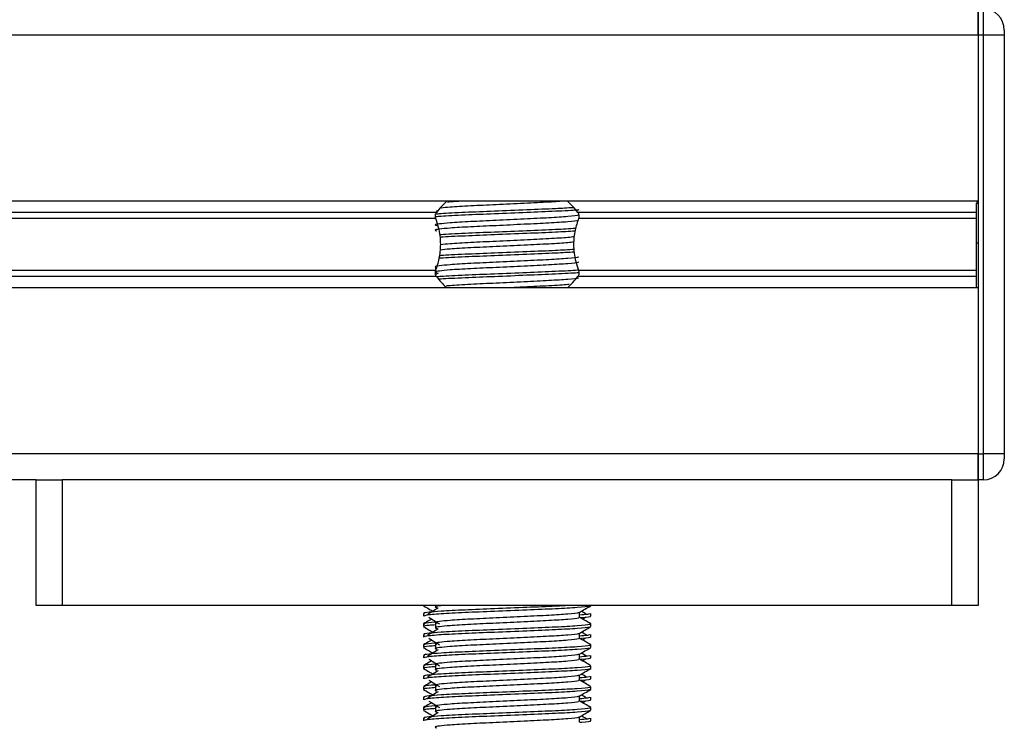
# Model space of a CAD drawing. Header units: millimetres. Extents: x 0 to 420, y 0 to 297.
# Tile 53 of 67: x 329.12 to 337.54, y 186.53 to 192.53. Entities that reach past the tile are written whole.
import ezdxf

# ---------------------------------------------------------------- set-up
doc = ezdxf.new("R2010")
doc.units = ezdxf.units.MM

msp = doc.modelspace()

# ---------------------------------------------------------------- linework, layer by layer
at = {"color": 7, "linetype": 'Continuous', "lineweight": 25}
for p, q in [((337.31154, 192.62217), (337.31154, 192.3986)), ((337.31154, 192.3986), (337.31154, 192.62217)), ((337.35626, 192.3986), (337.35626, 192.62217)), ((337.53511, 192.44332), (337.53511, 192.3986)), ((337.31154, 192.3986), (281.50773, 192.3986)), ((337.31154, 192.3986), (337.31154, 190.98115)), ((337.35626, 192.3986), (337.31154, 192.3986)), ((337.31154, 192.3986), (337.31154, 188.82143)), ((337.53511, 192.3986), (337.35626, 192.3986)), ((337.35626, 188.82143), (337.35626, 192.3986)), ((337.53511, 192.3986), (337.53511, 188.82143)), ((337.31154, 190.98115), (281.50773, 190.98115)), ((332.69788, 190.90074), (332.682, 190.89101)), ((337.31154, 190.96997), (337.29813, 190.96997)), ((337.29813, 190.96347), (337.31154, 190.96347)), ((332.68358, 190.8842), (286.13569, 190.8842)), ((332.67716, 190.83287), (286.14211, 190.83287)), ((337.29813, 190.8842), (333.89088, 190.8842)), ((337.29813, 190.83287), (333.8973, 190.83287)), ((337.29813, 190.62354), (337.31154, 190.62354)), ((337.29813, 190.57424), (337.29813, 190.60788)), ((332.67716, 190.38717), (286.14211, 190.38717)), ((332.67477, 190.41375), (332.67477, 190.37784)), ((337.29813, 190.38717), (333.8973, 190.38717)), ((332.68358, 190.33583), (286.13569, 190.33583)), ((332.69788, 190.36416), (332.67888, 190.35252)), ((337.29813, 190.33583), (333.89088, 190.33583)), ((337.31154, 190.23889), (281.50773, 190.23889)), ((337.31154, 190.23889), (337.31154, 188.82143)), ((337.31154, 188.82143), (281.50773, 188.82143)), ((337.31154, 188.82143), (337.31154, 188.59786)), ((337.31154, 188.59786), (337.31154, 188.82143)), ((337.31154, 188.82143), (337.35626, 188.82143)), ((337.35626, 188.59786), (337.35626, 188.82143)), ((337.53511, 188.82143), (337.35626, 188.82143)), ((337.53511, 188.82143), (337.53511, 188.77672)), ((329.26291, 188.59786), (289.55636, 188.59786)), ((329.26291, 187.52471), (329.26291, 188.59786)), ((329.26291, 188.59786), (329.48649, 188.59786)), ((329.48649, 188.59786), (329.48649, 187.52471)), ((337.08797, 188.59786), (329.48649, 188.59786)), ((337.08797, 187.52471), (337.08797, 188.59786)), ((337.08797, 188.59786), (337.31154, 188.59786)), ((337.35626, 188.59786), (337.31154, 188.59786)), ((337.31154, 188.59786), (337.31154, 187.52471)), ((329.48649, 187.52471), (329.26291, 187.52471)), ((337.08797, 187.52471), (329.48649, 187.52471)), ((332.57179, 187.52471), (332.57179, 187.52232)), ((332.67477, 187.52471), (332.67477, 187.50731)), ((334.00266, 187.52232), (334.00266, 187.52471)), ((337.31154, 187.52471), (337.08797, 187.52471)), ((332.57179, 187.45522), (332.57179, 187.43293)), ((333.90585, 187.42186), (333.90585, 187.46547)), ((334.00266, 187.43293), (334.00266, 187.45522)), ((332.57179, 187.36577), (332.57179, 187.34346)), ((332.67477, 187.37316), (332.67477, 187.32845)), ((333.93165, 187.40786), (333.95558, 187.42252)), ((334.00266, 187.34346), (334.00266, 187.36577)), ((332.57179, 187.27636), (332.57179, 187.25407)), ((333.90585, 187.243), (333.90585, 187.28661)), ((334.00266, 187.25407), (334.00266, 187.27636)), ((332.57179, 187.18691), (332.57179, 187.16461)), ((332.67477, 187.1943), (332.67477, 187.14959)), ((333.93165, 187.229), (333.95558, 187.24366)), ((334.00266, 187.16461), (334.00266, 187.18691)), ((333.90585, 187.06414), (333.90585, 187.10775)), ((332.57179, 187.0975), (332.57179, 187.07521)), ((333.93165, 187.05014), (333.95558, 187.0648)), ((334.00266, 187.07521), (334.00266, 187.0975)), ((332.57179, 187.00805), (332.57179, 186.98575)), ((332.67477, 187.01545), (332.67477, 186.97073)), ((334.00266, 186.98575), (334.00266, 187.00805)), ((332.57179, 186.91865), (332.57179, 186.89635)), ((333.90585, 186.88529), (333.90585, 186.92889)), ((333.93165, 186.87128), (333.95558, 186.88594)), ((334.00266, 186.89635), (334.00266, 186.91865)), ((332.57179, 186.82919), (332.57179, 186.80689)), ((332.67477, 186.83659), (332.67477, 186.79187)), ((334.00266, 186.80689), (334.00266, 186.82919)), ((332.57179, 186.73979), (332.57179, 186.71749)), ((333.90585, 186.70643), (333.90585, 186.75003)), ((333.93165, 186.69243), (333.95558, 186.70709)), ((334.00266, 186.71749), (334.00266, 186.73979)), ((332.57179, 186.65033), (332.57179, 186.62803)), ((332.67477, 186.65773), (332.67477, 186.61301)), ((334.00266, 186.62803), (334.00266, 186.65033)), ((332.57179, 186.56093), (332.57179, 186.53863)), ((333.90585, 186.52757), (333.90585, 186.57118)), ((334.00266, 186.53863), (334.00266, 186.56093))]:
    msp.add_line(p, q, dxfattribs=at)
for centre, radius, start, end in [((337.35626, 192.44332), 0.17886, 0, 90), ((333.28723, 190.42222), 0.76015, 132.667925, 142.572122), ((333.28723, 190.42222), 0.76015, 37.427878, 47.332075), ((333.28723, 190.79782), 0.76015, 217.427878, 226.789447), ((333.28723, 190.79782), 0.76015, 312.667925, 322.572122), ((337.35626, 188.77672), 0.17886, 270, 0)]:
    msp.add_arc(centre, radius, start, end, dxfattribs=at)
for points, knots in [([(333.78999, 190.98115), (333.74453, 190.97792), (333.64908, 190.97115), (333.43236, 190.96115), (333.19427, 190.94931), (332.96915, 190.93945), (332.80459, 190.92961), (332.74635, 190.92337), (332.72321, 190.92089)], [0, 0, 0, 0, 0.1621698, 0.3404556, 0.52381, 0.7001174, 0.8808556, 1, 1, 1, 1]), ([(332.93064, 190.98115), (332.88107, 190.97847), (332.81843, 190.97509), (332.78431, 190.97158), (332.77719, 190.97084)], [0, 0, 0, 0, 0.7912827, 1, 1, 1, 1]), ([(333.89911, 190.90534), (333.89486, 190.90485), (333.85851, 190.90062), (333.70313, 190.89329), (333.45812, 190.88288), (333.17829, 190.87106), (332.92203, 190.8612), (332.74445, 190.8525), (332.69346, 190.84744), (332.6802, 190.84613)], [0, 0, 0, 0, 0.0240397, 0.2053411, 0.3864612, 0.5727246, 0.751837, 0.9354457, 1, 1, 1, 1]), ([(333.85038, 190.92422), (333.80327, 190.92134), (333.6981, 190.91492), (333.45496, 190.90525), (333.17934, 190.89342), (332.92094, 190.88355), (332.75136, 190.8751), (332.69667, 190.87024), (332.68431, 190.86914)], [0, 0, 0, 0, 0.1579394, 0.3525509, 0.5526889, 0.7451431, 0.9424287, 1, 1, 1, 1]), ([(337.29813, 190.62354), (337.29813, 190.69485), (337.29813, 190.82316), (337.29813, 190.92031), (337.29813, 190.96347)], [0, 0, 0, 0, 0.5558787, 1, 1, 1, 1]), ([(333.89488, 190.86252), (333.89561, 190.86151), (333.8989, 190.85701), (333.81468, 190.84781), (333.65296, 190.83739), (333.43308, 190.82698), (333.19434, 190.81518), (332.96823, 190.80528), (332.80113, 190.79513), (332.70484, 190.78542), (332.65987, 190.77828), (332.6774, 190.77345), (332.68522, 190.77131)], [0, 0, 0, 0, 0.0351066, 0.1561349, 0.2739528, 0.3916527, 0.5126988, 0.6290926, 0.7484115, 0.8401345, 0.9287498, 1, 1, 1, 1]), ([(333.89515, 190.82003), (333.89711, 190.8183), (333.90299, 190.8131), (333.81592, 190.80311), (333.65264, 190.79267), (333.43318, 190.78227), (333.19431, 190.77046), (332.96824, 190.76057), (332.80113, 190.75041), (332.70484, 190.74071), (332.65988, 190.73357), (332.6774, 190.72875), (332.68519, 190.7266)], [0, 0, 0, 0, 0.059132, 0.1771634, 0.2920638, 0.4068492, 0.5248979, 0.6384095, 0.7547738, 0.8442256, 0.9306466, 1, 1, 1, 1]), ([(332.67716, 190.83287), (332.67687, 190.83371), (332.67513, 190.83871), (332.67339, 190.84862), (332.67407, 190.86195), (332.67721, 190.87368), (332.6809, 190.8806), (332.68327, 190.88379), (332.68358, 190.8842)], [0, 0, 0, 0, 0.0508548, 0.3030287, 0.5240656, 0.7365591, 0.9653107, 1, 1, 1, 1]), ([(332.67716, 190.38717), (332.68802, 190.42029), (332.71079, 190.48978), (332.72474, 190.61823), (332.70882, 190.73856), (332.68574, 190.80731), (332.67716, 190.83287)], [0, 0, 0, 0, 0.2384824, 0.5002133, 0.8142029, 1, 1, 1, 1]), ([(333.8973, 190.83287), (333.88644, 190.79974), (333.86367, 190.73026), (333.84972, 190.6018), (333.86563, 190.48147), (333.88871, 190.41273), (333.8973, 190.38717)], [0, 0, 0, 0, 0.2384824, 0.5002133, 0.8142029, 1, 1, 1, 1]), ([(333.89088, 190.8842), (333.89157, 190.88324), (333.8945, 190.87918), (333.89863, 190.87014), (333.90104, 190.8566), (333.90048, 190.84344), (333.89832, 190.83625), (333.8973, 190.83287)], [0, 0, 0, 0, 0.0786657, 0.3295798, 0.5818024, 0.802882, 1, 1, 1, 1]), ([(333.87237, 190.74661), (333.81867, 190.74331), (333.7072, 190.73647), (333.45533, 190.72639), (333.17893, 190.71456), (332.92219, 190.70469), (332.76215, 190.69693), (332.71372, 190.69276), (332.70899, 190.69235)], [0, 0, 0, 0, 0.1833159, 0.3805505, 0.5833859, 0.778434, 0.9783786, 1, 1, 1, 1]), ([(333.86717, 190.72395), (333.81502, 190.72076), (333.70502, 190.71402), (333.45538, 190.70404), (333.17849, 190.6922), (332.9238, 190.68234), (332.75931, 190.6746), (332.71558, 190.6705), (332.71177, 190.67014)], [0, 0, 0, 0, 0.1792693, 0.3781057, 0.5825884, 0.7792206, 0.980789, 1, 1, 1, 1]), ([(333.86216, 190.67645), (333.84595, 190.67398), (333.80509, 190.66775), (333.64976, 190.65851), (333.43403, 190.64813), (333.19386, 190.63631), (332.96917, 190.62644), (332.80267, 190.61648), (332.74337, 190.6101), (332.71905, 190.60748)], [0, 0, 0, 0, 0.1028709, 0.2594114, 0.4157952, 0.5766249, 0.7312733, 0.8898082, 1, 1, 1, 1]), ([(333.86053, 190.56708), (333.81037, 190.56401), (333.70229, 190.55739), (333.45518, 190.54754), (333.17896, 190.5357), (332.92219, 190.52583), (332.76221, 190.51807), (332.71381, 190.51391), (332.70912, 190.5135)], [0, 0, 0, 0, 0.1729956, 0.3727716, 0.5782206, 0.7757819, 0.9783028, 1, 1, 1, 1]), ([(333.85737, 190.63113), (333.84238, 190.62886), (333.80252, 190.62284), (333.64956, 190.6138), (333.43408, 190.60341), (333.19388, 190.5916), (332.96907, 190.58173), (332.80047, 190.57161), (332.73994, 190.56507), (332.71428, 190.5623)], [0, 0, 0, 0, 0.0944898, 0.2513541, 0.4080614, 0.5692237, 0.724192, 0.8830549, 1, 1, 1, 1]), ([(337.29813, 190.23889), (337.29813, 190.24161), (337.29813, 190.25603), (337.29813, 190.30793), (337.29813, 190.3936), (337.29813, 190.50238), (337.29813, 190.58183), (337.29813, 190.62354)], [0, 0, 0, 0, 0.04803151, 0.25369748, 0.47859598, 0.72630632, 1, 1, 1, 1]), ([(333.89488, 190.5048), (333.89561, 190.50379), (333.8989, 190.4993), (333.81468, 190.49009), (333.65296, 190.47968), (333.43308, 190.46926), (333.19434, 190.45746), (332.96823, 190.44757), (332.80113, 190.43741), (332.70484, 190.4277), (332.65987, 190.42056), (332.6774, 190.41574), (332.68522, 190.41359)], [0, 0, 0, 0, 0.0351066, 0.1561349, 0.2739528, 0.3916527, 0.5126988, 0.6290926, 0.7484115, 0.8401345, 0.9287498, 1, 1, 1, 1]), ([(333.86331, 190.54488), (333.81231, 190.54175), (333.70342, 190.53509), (333.45531, 190.52518), (333.17861, 190.51334), (332.92342, 190.50348), (332.75699, 190.49559), (332.71211, 190.49134), (332.70673, 190.49083)], [0, 0, 0, 0, 0.1744293, 0.3724463, 0.5760865, 0.7719084, 0.9726462, 1, 1, 1, 1]), ([(333.89515, 190.46232), (333.89711, 190.46058), (333.90299, 190.45539), (333.81592, 190.4454), (333.65264, 190.43496), (333.43318, 190.42455), (333.19431, 190.41274), (332.96824, 190.40285), (332.80113, 190.3927), (332.70484, 190.38299), (332.65988, 190.37585), (332.6774, 190.37103), (332.68519, 190.36889)], [0, 0, 0, 0, 0.059132, 0.1771634, 0.2920638, 0.4068492, 0.5248979, 0.6384095, 0.7547738, 0.8442256, 0.9306466, 1, 1, 1, 1]), ([(332.68358, 190.33583), (332.68288, 190.3368), (332.67995, 190.34085), (332.67582, 190.34989), (332.67341, 190.36343), (332.67397, 190.3766), (332.67614, 190.38378), (332.67716, 190.38717)], [0, 0, 0, 0, 0.0786657, 0.3295798, 0.5818024, 0.802882, 1, 1, 1, 1]), ([(333.8998, 190.3912), (333.89534, 190.39068), (333.85884, 190.38642), (333.70321, 190.37907), (333.45803, 190.36866), (333.17856, 190.35685), (332.92108, 190.34697), (332.75044, 190.33846), (332.69522, 190.33355), (332.68225, 190.33239)], [0, 0, 0, 0, 0.0254448, 0.2080116, 0.39039585, 0.57795928, 0.75832171, 0.94321196, 1, 1, 1, 1]), ([(333.8973, 190.38717), (333.89759, 190.38633), (333.89933, 190.38132), (333.90106, 190.37141), (333.90039, 190.35808), (333.89724, 190.34636), (333.89356, 190.33943), (333.89119, 190.33625), (333.89088, 190.33583)], [0, 0, 0, 0, 0.0508548, 0.3030287, 0.5240656, 0.7365591, 0.9653107, 1, 1, 1, 1]), ([(333.9005, 190.36892), (333.89582, 190.36838), (333.85919, 190.36409), (333.70322, 190.35671), (333.4582, 190.3463), (333.17784, 190.33449), (332.9237, 190.32462), (332.75741, 190.31676), (332.71274, 190.31253), (332.70764, 190.31205)], [0, 0, 0, 0, 0.0275782, 0.2161233, 0.4044799, 0.5981853, 0.7844538, 0.9753985, 1, 1, 1, 1]), ([(333.89488, 190.32594), (333.89561, 190.32493), (333.8989, 190.32044), (333.81469, 190.31123), (333.65292, 190.30082), (333.43326, 190.29041), (333.19368, 190.2786), (332.97058, 190.26872), (332.82394, 190.26028), (332.77669, 190.25542), (332.76606, 190.25433)], [0, 0, 0, 0, 0.0448324, 0.1993902, 0.3498481, 0.5001554, 0.6547358, 0.8033751, 0.9557499, 1, 1, 1, 1]), ([(333.81799, 190.26838), (333.81381, 190.26781), (333.78204, 190.2635), (333.64694, 190.25612), (333.46533, 190.24714), (333.34027, 190.24113), (333.29351, 190.23889)], [0, 0, 0, 0, 0.0552431, 0.4192215, 0.7828355, 1, 1, 1, 1]), ([(333.82921, 187.52471), (333.78847, 187.52224), (333.68937, 187.51622), (333.45447, 187.50694), (333.18011, 187.49511), (332.91841, 187.48522), (332.72438, 187.47507), (332.61562, 187.46535), (332.56591, 187.4595), (332.57793, 187.45603), (332.58074, 187.45522)], [0, 0, 0, 0, 0.1075546, 0.2616311, 0.4200829, 0.5724514, 0.7286449, 0.8487125, 0.9647164, 1, 1, 1, 1]), ([(332.74518, 187.52471), (332.73296, 187.52357), (332.69035, 187.51961), (332.66104, 187.51413), (332.67775, 187.5093), (332.68519, 187.50715)], [0, 0, 0, 0, 0.182373, 0.6359785, 1, 1, 1, 1]), ([(332.5735, 187.52052), (332.58967, 187.51116), (332.61606, 187.49589), (332.64244, 187.48062), (332.65264, 187.47471)], [0, 0, 0, 0, 0.6131696, 1, 1, 1, 1]), ([(333.99411, 187.5204), (333.99356, 187.51929), (333.99128, 187.51467), (333.89885, 187.5054), (333.70978, 187.49498), (333.45598, 187.48457), (333.17997, 187.47276), (332.91755, 187.46287), (332.71105, 187.4518), (332.58659, 187.44125), (332.5827, 187.43538), (332.58107, 187.43293)], [0, 0, 0, 0, 0.03991172, 0.16615754, 0.28905819, 0.41183595, 0.53810024, 0.65951695, 0.7839817, 0.90969264, 1, 1, 1, 1]), ([(332.69788, 187.50243), (332.68264, 187.49309), (332.65215, 187.47442), (332.62173, 187.45575), (332.60652, 187.44642)], [0, 0, 0, 0, 0.49999, 1, 1, 1, 1]), ([(333.89488, 187.46421), (333.89561, 187.4632), (333.8989, 187.45871), (333.81468, 187.4495), (333.65296, 187.43909), (333.43308, 187.42867), (333.19434, 187.41687), (332.96823, 187.40697), (332.80113, 187.39682), (332.70484, 187.38711), (332.65987, 187.37997), (332.6774, 187.37515), (332.68522, 187.373)], [0, 0, 0, 0, 0.0351066, 0.1561349, 0.2739528, 0.3916527, 0.5126988, 0.6290926, 0.7484115, 0.8401345, 0.9287498, 1, 1, 1, 1]), ([(333.90392, 187.46435), (333.92009, 187.47371), (333.95243, 187.49244), (333.98478, 187.51116), (334.00096, 187.52052)], [0, 0, 0, 0, 0.49993563, 1, 1, 1, 1]), ([(333.99372, 187.45522), (333.99412, 187.45255), (333.9948, 187.44803), (333.93168, 187.44312), (333.90585, 187.44111)], [0, 0, 0, 0, 0.5906829, 1, 1, 1, 1]), ([(333.96794, 187.44642), (333.95273, 187.45575), (333.93737, 187.46518), (333.92197, 187.47462), (333.92181, 187.47471)], [0, 0, 0, 0, 0.9898318, 1, 1, 1, 1]), ([(333.99028, 187.36577), (333.9925, 187.36405), (333.99921, 187.35888), (333.89861, 187.34891), (333.70982, 187.33847), (333.45603, 187.32807), (333.17971, 187.31626), (332.91852, 187.30636), (332.72436, 187.29621), (332.61562, 187.28649), (332.56591, 187.28064), (332.57793, 187.27717), (332.58074, 187.27636)], [0, 0, 0, 0, 0.0610772, 0.1845123, 0.3046768, 0.4247211, 0.5481742, 0.6668878, 0.7885815, 0.8821287, 0.9725098, 1, 1, 1, 1]), ([(332.64281, 187.40786), (332.63576, 187.40378), (332.61254, 187.39034), (332.58932, 187.37691), (332.57315, 187.36755)], [0, 0, 0, 0, 0.3033381, 1, 1, 1, 1]), ([(332.67477, 187.35792), (332.65575, 187.35653), (332.5973, 187.35225), (332.5694, 187.34771), (332.57617, 187.34426), (332.57773, 187.34346)], [0, 0, 0, 0, 0.2705432, 0.831179, 1, 1, 1, 1]), ([(332.6708, 187.38042), (332.63207, 187.37713), (332.57259, 187.37206), (332.58118, 187.3674), (332.58418, 187.36577)], [0, 0, 0, 0, 0.6510435, 1, 1, 1, 1]), ([(332.61887, 187.42252), (332.63412, 187.41318), (332.66461, 187.39451), (332.69503, 187.37584), (332.71024, 187.3665)], [0, 0, 0, 0, 0.5000113, 1, 1, 1, 1]), ([(333.89515, 187.42173), (333.89711, 187.41999), (333.90299, 187.41479), (333.81592, 187.4048), (333.65264, 187.39437), (333.43318, 187.38396), (333.19431, 187.37215), (332.96824, 187.36226), (332.80113, 187.3521), (332.70484, 187.3424), (332.65988, 187.33526), (332.6774, 187.33044), (332.68519, 187.32829)], [0, 0, 0, 0, 0.059132, 0.1771634, 0.2920638, 0.4068492, 0.5248979, 0.6384095, 0.7547738, 0.8442256, 0.9306466, 1, 1, 1, 1]), ([(334.00131, 187.36755), (333.98513, 187.37691), (333.95331, 187.39532), (333.92149, 187.41374), (333.90585, 187.42279)], [0, 0, 0, 0, 0.5083681, 1, 1, 1, 1]), ([(333.99338, 187.43293), (333.996, 187.43209), (334.00936, 187.42781), (333.97492, 187.42247), (333.91247, 187.41847), (333.90777, 187.41817)], [0, 0, 0, 0, 0.1837303, 0.9385556, 1, 1, 1, 1]), ([(332.5735, 187.34167), (332.58967, 187.3323), (332.61606, 187.31704), (332.64244, 187.30176), (332.65264, 187.29585)], [0, 0, 0, 0, 0.6131696, 1, 1, 1, 1]), ([(333.99411, 187.34154), (333.99356, 187.34043), (333.99128, 187.33582), (333.89885, 187.32655), (333.70978, 187.31612), (333.45598, 187.30571), (333.17997, 187.2939), (332.91755, 187.28401), (332.71105, 187.27294), (332.58659, 187.26239), (332.5827, 187.25652), (332.58107, 187.25407)], [0, 0, 0, 0, 0.03991172, 0.16615754, 0.28905819, 0.41183595, 0.53810024, 0.65951695, 0.7839817, 0.90969264, 1, 1, 1, 1]), ([(332.69788, 187.32357), (332.68264, 187.31423), (332.65215, 187.29556), (332.62173, 187.27689), (332.60652, 187.26756)], [0, 0, 0, 0, 0.49999, 1, 1, 1, 1]), ([(333.89488, 187.28535), (333.89561, 187.28434), (333.8989, 187.27985), (333.81468, 187.27064), (333.65296, 187.26023), (333.43308, 187.24981), (333.19434, 187.23801), (332.96823, 187.22811), (332.80113, 187.21796), (332.70484, 187.20825), (332.65987, 187.20111), (332.6774, 187.19629), (332.68522, 187.19414)], [0, 0, 0, 0, 0.0351066, 0.1561349, 0.2739528, 0.3916527, 0.5126988, 0.6290926, 0.7484115, 0.8401345, 0.9287498, 1, 1, 1, 1]), ([(333.90392, 187.28549), (333.92009, 187.29485), (333.95243, 187.31358), (333.98478, 187.3323), (334.00096, 187.34167)], [0, 0, 0, 0, 0.4999356, 1, 1, 1, 1]), ([(333.99372, 187.27636), (333.99412, 187.27369), (333.9948, 187.26917), (333.93168, 187.26426), (333.90585, 187.26225)], [0, 0, 0, 0, 0.5906829, 1, 1, 1, 1]), ([(333.96794, 187.26756), (333.95273, 187.27689), (333.93737, 187.28633), (333.92197, 187.29576), (333.92181, 187.29585)], [0, 0, 0, 0, 0.9898318, 1, 1, 1, 1]), ([(333.99028, 187.18691), (333.9925, 187.18519), (333.99921, 187.18002), (333.89861, 187.17005), (333.70982, 187.15961), (333.45603, 187.14921), (333.17971, 187.1374), (332.91852, 187.12751), (332.72436, 187.11736), (332.61562, 187.10764), (332.56591, 187.10179), (332.57793, 187.09831), (332.58074, 187.0975)], [0, 0, 0, 0, 0.0610772, 0.1845123, 0.3046768, 0.4247211, 0.5481742, 0.6668878, 0.7885815, 0.8821287, 0.9725098, 1, 1, 1, 1]), ([(332.64281, 187.229), (332.63576, 187.22492), (332.61254, 187.21148), (332.58932, 187.19805), (332.57315, 187.18869)], [0, 0, 0, 0, 0.3033381, 1, 1, 1, 1]), ([(332.6708, 187.20156), (332.63207, 187.19827), (332.57259, 187.1932), (332.58118, 187.18854), (332.58418, 187.18691)], [0, 0, 0, 0, 0.6510435, 1, 1, 1, 1]), ([(332.61887, 187.24366), (332.63412, 187.23433), (332.66461, 187.21565), (332.69503, 187.19698), (332.71024, 187.18764)], [0, 0, 0, 0, 0.5000113, 1, 1, 1, 1]), ([(333.89515, 187.24287), (333.89711, 187.24113), (333.90299, 187.23593), (333.81592, 187.22594), (333.65264, 187.21551), (333.43318, 187.2051), (333.19431, 187.19329), (332.96824, 187.1834), (332.80113, 187.17325), (332.70484, 187.16354), (332.65988, 187.1564), (332.6774, 187.15158), (332.68519, 187.14944)], [0, 0, 0, 0, 0.059132, 0.1771634, 0.2920638, 0.4068492, 0.5248979, 0.6384095, 0.7547738, 0.8442256, 0.9306466, 1, 1, 1, 1]), ([(334.00131, 187.18869), (333.98513, 187.19805), (333.95331, 187.21646), (333.92149, 187.23488), (333.90585, 187.24393)], [0, 0, 0, 0, 0.5083681, 1, 1, 1, 1]), ([(333.99338, 187.25407), (333.996, 187.25323), (334.00936, 187.24895), (333.97492, 187.24361), (333.91247, 187.23961), (333.90777, 187.23931)], [0, 0, 0, 0, 0.1837303, 0.9385556, 1, 1, 1, 1]), ([(332.5735, 187.16281), (332.58967, 187.15344), (332.61606, 187.13818), (332.64244, 187.1229), (332.65264, 187.11699)], [0, 0, 0, 0, 0.6131696, 1, 1, 1, 1]), ([(332.67477, 187.17906), (332.65575, 187.17767), (332.5973, 187.17339), (332.5694, 187.16885), (332.57617, 187.1654), (332.57773, 187.16461)], [0, 0, 0, 0, 0.2705432, 0.831179, 1, 1, 1, 1]), ([(333.99411, 187.16268), (333.99356, 187.16158), (333.99128, 187.15696), (333.89885, 187.14769), (333.70978, 187.13726), (333.45598, 187.12685), (333.17997, 187.11504), (332.91755, 187.10515), (332.71105, 187.09408), (332.58659, 187.08353), (332.5827, 187.07766), (332.58107, 187.07521)], [0, 0, 0, 0, 0.03991172, 0.16615754, 0.28905819, 0.41183595, 0.53810024, 0.65951695, 0.7839817, 0.90969264, 1, 1, 1, 1]), ([(332.69788, 187.14471), (332.68264, 187.13538), (332.65215, 187.11671), (332.62173, 187.09804), (332.60652, 187.0887)], [0, 0, 0, 0, 0.49999, 1, 1, 1, 1]), ([(333.89488, 187.10649), (333.89561, 187.10548), (333.8989, 187.10099), (333.81468, 187.09178), (333.65296, 187.08137), (333.43308, 187.07095), (333.19434, 187.05915), (332.96823, 187.04926), (332.80113, 187.0391), (332.70484, 187.0294), (332.65987, 187.02225), (332.6774, 187.01743), (332.68522, 187.01528)], [0, 0, 0, 0, 0.0351066, 0.1561349, 0.2739528, 0.3916527, 0.5126988, 0.6290926, 0.7484115, 0.8401345, 0.9287498, 1, 1, 1, 1]), ([(333.90392, 187.10663), (333.92009, 187.11599), (333.95243, 187.13472), (333.98478, 187.15344), (334.00096, 187.16281)], [0, 0, 0, 0, 0.4999356, 1, 1, 1, 1]), ([(333.96794, 187.0887), (333.95273, 187.09804), (333.93737, 187.10747), (333.92197, 187.1169), (333.92181, 187.11699)], [0, 0, 0, 0, 0.9898318, 1, 1, 1, 1]), ([(332.64281, 187.05014), (332.63576, 187.04607), (332.61254, 187.03263), (332.58932, 187.01919), (332.57315, 187.00983)], [0, 0, 0, 0, 0.3033381, 1, 1, 1, 1]), ([(332.6708, 187.0227), (332.63207, 187.01941), (332.57259, 187.01435), (332.58118, 187.00968), (332.58418, 187.00805)], [0, 0, 0, 0, 0.6510435, 1, 1, 1, 1]), ([(332.61887, 187.0648), (332.63412, 187.05547), (332.66461, 187.03679), (332.69503, 187.01812), (332.71024, 187.00878)], [0, 0, 0, 0, 0.50001135, 1, 1, 1, 1]), ([(333.89515, 187.06401), (333.89711, 187.06227), (333.90299, 187.05708), (333.81592, 187.04709), (333.65264, 187.03665), (333.43318, 187.02624), (333.19431, 187.01443), (332.96824, 187.00454), (332.80113, 186.99439), (332.70484, 186.98468), (332.65988, 186.97754), (332.6774, 186.97272), (332.68519, 186.97058)], [0, 0, 0, 0, 0.05913196, 0.17716337, 0.29206379, 0.4068492, 0.5248979, 0.63840949, 0.75477382, 0.84422556, 0.93064656, 1, 1, 1, 1]), ([(333.99372, 187.0975), (333.99412, 187.09483), (333.9948, 187.09032), (333.93168, 187.0854), (333.90585, 187.08339)], [0, 0, 0, 0, 0.5906829, 1, 1, 1, 1]), ([(334.00131, 187.00983), (333.98513, 187.01919), (333.95331, 187.0376), (333.92149, 187.05602), (333.90585, 187.06507)], [0, 0, 0, 0, 0.5083681, 1, 1, 1, 1]), ([(333.99338, 187.07521), (333.996, 187.07437), (334.00936, 187.07009), (333.97492, 187.06476), (333.91247, 187.06075), (333.90777, 187.06045)], [0, 0, 0, 0, 0.1837303, 0.9385556, 1, 1, 1, 1]), ([(333.99028, 187.00805), (333.9925, 187.00634), (333.99921, 187.00116), (333.89861, 186.99119), (333.70982, 186.98076), (333.45603, 186.97035), (333.17971, 186.95854), (332.91852, 186.94865), (332.72436, 186.9385), (332.61562, 186.92878), (332.56591, 186.92293), (332.57793, 186.91945), (332.58074, 186.91865)], [0, 0, 0, 0, 0.0610772, 0.1845123, 0.3046768, 0.4247211, 0.5481742, 0.6668878, 0.7885815, 0.8821287, 0.9725098, 1, 1, 1, 1]), ([(332.5735, 186.98395), (332.58967, 186.97459), (332.61606, 186.95932), (332.64244, 186.94404), (332.65264, 186.93814)], [0, 0, 0, 0, 0.6131696, 1, 1, 1, 1]), ([(332.67477, 187.0002), (332.65575, 186.99881), (332.5973, 186.99453), (332.5694, 186.99), (332.57617, 186.98655), (332.57773, 186.98575)], [0, 0, 0, 0, 0.2705432, 0.831179, 1, 1, 1, 1]), ([(333.99411, 186.98383), (333.99356, 186.98272), (333.99128, 186.9781), (333.89885, 186.96883), (333.70978, 186.9584), (333.45598, 186.94799), (333.17997, 186.93618), (332.91755, 186.9263), (332.71105, 186.91523), (332.58659, 186.90467), (332.5827, 186.8988), (332.58107, 186.89635)], [0, 0, 0, 0, 0.0399117, 0.1661575, 0.2890582, 0.4118359, 0.5381002, 0.6595169, 0.7839817, 0.9096926, 1, 1, 1, 1]), ([(332.69788, 186.96585), (332.68264, 186.95652), (332.65215, 186.93785), (332.62173, 186.91918), (332.60652, 186.90984)], [0, 0, 0, 0, 0.49999, 1, 1, 1, 1]), ([(333.90392, 186.92777), (333.92009, 186.93714), (333.95243, 186.95586), (333.98478, 186.97459), (334.00096, 186.98395)], [0, 0, 0, 0, 0.4999356, 1, 1, 1, 1]), ([(333.96794, 186.90984), (333.95273, 186.91918), (333.93737, 186.92861), (333.92197, 186.93804), (333.92181, 186.93814)], [0, 0, 0, 0, 0.9898318, 1, 1, 1, 1]), ([(332.64281, 186.87128), (332.63576, 186.86721), (332.61254, 186.85377), (332.58932, 186.84033), (332.57315, 186.83098)], [0, 0, 0, 0, 0.3033381, 1, 1, 1, 1]), ([(332.61887, 186.88594), (332.63412, 186.87661), (332.66461, 186.85794), (332.69503, 186.83926), (332.71024, 186.82993)], [0, 0, 0, 0, 0.5000113, 1, 1, 1, 1]), ([(333.89488, 186.92763), (333.89561, 186.92662), (333.8989, 186.92213), (333.81468, 186.91292), (333.65296, 186.90251), (333.43308, 186.8921), (333.19434, 186.88029), (332.96823, 186.8704), (332.80113, 186.86024), (332.70484, 186.85054), (332.65987, 186.84339), (332.6774, 186.83857), (332.68522, 186.83642)], [0, 0, 0, 0, 0.0351066, 0.1561349, 0.2739528, 0.3916527, 0.5126988, 0.6290926, 0.7484115, 0.8401345, 0.9287498, 1, 1, 1, 1]), ([(333.89515, 186.88515), (333.89711, 186.88342), (333.90299, 186.87822), (333.81592, 186.86823), (333.65264, 186.85779), (333.43318, 186.84738), (333.19431, 186.83558), (332.96824, 186.82568), (332.80113, 186.81553), (332.70484, 186.80582), (332.65988, 186.79868), (332.6774, 186.79386), (332.68519, 186.79172)], [0, 0, 0, 0, 0.05913196, 0.17716337, 0.29206379, 0.4068492, 0.5248979, 0.63840949, 0.75477382, 0.84422556, 0.93064656, 1, 1, 1, 1]), ([(333.99372, 186.91865), (333.99412, 186.91598), (333.9948, 186.91146), (333.93168, 186.90654), (333.90585, 186.90453)], [0, 0, 0, 0, 0.5906829, 1, 1, 1, 1]), ([(334.00131, 186.83098), (333.98513, 186.84033), (333.95331, 186.85874), (333.92149, 186.87716), (333.90585, 186.88622)], [0, 0, 0, 0, 0.5083681, 1, 1, 1, 1]), ([(333.99338, 186.89635), (333.996, 186.89551), (334.00936, 186.89123), (333.97492, 186.8859), (333.91247, 186.8819), (333.90777, 186.8816)], [0, 0, 0, 0, 0.1837303, 0.9385556, 1, 1, 1, 1]), ([(333.99028, 186.82919), (333.9925, 186.82748), (333.99921, 186.8223), (333.89861, 186.81233), (333.70982, 186.8019), (333.45603, 186.79149), (333.17971, 186.77968), (332.91852, 186.76979), (332.72436, 186.75964), (332.61562, 186.74992), (332.56591, 186.74407), (332.57793, 186.7406), (332.58074, 186.73979)], [0, 0, 0, 0, 0.0610772, 0.1845123, 0.3046768, 0.4247211, 0.5481742, 0.6668878, 0.7885815, 0.8821287, 0.9725098, 1, 1, 1, 1]), ([(332.5735, 186.80509), (332.58967, 186.79573), (332.61606, 186.78046), (332.64244, 186.76519), (332.65264, 186.75928)], [0, 0, 0, 0, 0.6131696, 1, 1, 1, 1]), ([(332.67477, 186.82134), (332.65575, 186.81995), (332.5973, 186.81567), (332.5694, 186.81114), (332.57617, 186.80769), (332.57773, 186.80689)], [0, 0, 0, 0, 0.2705432, 0.831179, 1, 1, 1, 1]), ([(332.6708, 186.84385), (332.63207, 186.84055), (332.57259, 186.83549), (332.58118, 186.83082), (332.58418, 186.82919)], [0, 0, 0, 0, 0.6510435, 1, 1, 1, 1]), ([(333.99411, 186.80497), (333.99356, 186.80386), (333.99128, 186.79924), (333.89885, 186.78997), (333.70978, 186.77954), (333.45598, 186.76913), (333.17997, 186.75732), (332.91755, 186.74744), (332.71105, 186.73637), (332.58659, 186.72581), (332.5827, 186.71995), (332.58107, 186.71749)], [0, 0, 0, 0, 0.0399117, 0.1661575, 0.2890582, 0.4118359, 0.5381002, 0.6595169, 0.7839817, 0.9096926, 1, 1, 1, 1]), ([(332.69788, 186.78699), (332.68264, 186.77766), (332.65215, 186.75899), (332.62173, 186.74032), (332.60652, 186.73099)], [0, 0, 0, 0, 0.49999, 1, 1, 1, 1]), ([(333.90392, 186.74891), (333.92009, 186.75828), (333.95243, 186.77701), (333.98478, 186.79573), (334.00096, 186.80509)], [0, 0, 0, 0, 0.4999356, 1, 1, 1, 1]), ([(332.64281, 186.69243), (332.63576, 186.68835), (332.61254, 186.67491), (332.58932, 186.66148), (332.57315, 186.65212)], [0, 0, 0, 0, 0.3033381, 1, 1, 1, 1]), ([(332.61887, 186.70709), (332.63412, 186.69775), (332.66461, 186.67908), (332.69503, 186.6604), (332.71024, 186.65107)], [0, 0, 0, 0, 0.5000113, 1, 1, 1, 1]), ([(333.89488, 186.74877), (333.89561, 186.74776), (333.8989, 186.74327), (333.81468, 186.73407), (333.65296, 186.72365), (333.43308, 186.71324), (333.19434, 186.70143), (332.96823, 186.69154), (332.80113, 186.68139), (332.70484, 186.67168), (332.65987, 186.66453), (332.6774, 186.65971), (332.68522, 186.65756)], [0, 0, 0, 0, 0.03510659, 0.15613494, 0.2739528, 0.39165273, 0.5126988, 0.62909257, 0.74841151, 0.84013452, 0.92874983, 1, 1, 1, 1]), ([(333.89515, 186.70629), (333.89711, 186.70456), (333.90299, 186.69936), (333.81592, 186.68937), (333.65264, 186.67893), (333.43318, 186.66852), (333.19431, 186.65672), (332.96824, 186.64682), (332.80113, 186.63667), (332.70484, 186.62696), (332.65988, 186.61982), (332.6774, 186.61501), (332.68519, 186.61286)], [0, 0, 0, 0, 0.059132, 0.1771634, 0.2920638, 0.4068492, 0.5248979, 0.6384095, 0.7547738, 0.8442256, 0.9306466, 1, 1, 1, 1]), ([(333.99372, 186.73979), (333.99412, 186.73712), (333.9948, 186.7326), (333.93168, 186.72768), (333.90585, 186.72567)], [0, 0, 0, 0, 0.5906829, 1, 1, 1, 1]), ([(334.00131, 186.65212), (333.98513, 186.66148), (333.95331, 186.67989), (333.92149, 186.6983), (333.90585, 186.70736)], [0, 0, 0, 0, 0.5083681, 1, 1, 1, 1]), ([(333.99338, 186.71749), (333.996, 186.71666), (334.00936, 186.71238), (333.97492, 186.70704), (333.91247, 186.70304), (333.90777, 186.70274)], [0, 0, 0, 0, 0.1837303, 0.9385556, 1, 1, 1, 1]), ([(333.96794, 186.73099), (333.95273, 186.74032), (333.93737, 186.74975), (333.92197, 186.75918), (333.92181, 186.75928)], [0, 0, 0, 0, 0.9898318, 1, 1, 1, 1]), ([(333.99028, 186.65033), (333.9925, 186.64862), (333.99921, 186.64344), (333.89861, 186.63348), (333.70982, 186.62304), (333.45603, 186.61263), (333.17971, 186.60082), (332.91852, 186.59093), (332.72436, 186.58078), (332.61562, 186.57106), (332.56591, 186.56521), (332.57793, 186.56174), (332.58074, 186.56093)], [0, 0, 0, 0, 0.0610772, 0.1845123, 0.3046768, 0.4247211, 0.5481742, 0.6668878, 0.7885815, 0.8821287, 0.9725098, 1, 1, 1, 1]), ([(332.5735, 186.62623), (332.58967, 186.61687), (332.61606, 186.6016), (332.64244, 186.58633), (332.65264, 186.58042)], [0, 0, 0, 0, 0.6131696, 1, 1, 1, 1]), ([(332.67477, 186.64248), (332.65575, 186.64109), (332.5973, 186.63681), (332.5694, 186.63228), (332.57617, 186.62883), (332.57773, 186.62803)], [0, 0, 0, 0, 0.2705432, 0.831179, 1, 1, 1, 1]), ([(332.6708, 186.66499), (332.63207, 186.66169), (332.57259, 186.65663), (332.58118, 186.65196), (332.58418, 186.65033)], [0, 0, 0, 0, 0.6510435, 1, 1, 1, 1]), ([(333.99411, 186.62611), (333.99356, 186.625), (333.99128, 186.62038), (333.89885, 186.61111), (333.70978, 186.60068), (333.45598, 186.59027), (333.17997, 186.57847), (332.91755, 186.56858), (332.71105, 186.55751), (332.58659, 186.54696), (332.5827, 186.54109), (332.58107, 186.53863)], [0, 0, 0, 0, 0.0399117, 0.1661575, 0.2890582, 0.4118359, 0.5381002, 0.6595169, 0.7839817, 0.9096926, 1, 1, 1, 1]), ([(332.69788, 186.60814), (332.68264, 186.5988), (332.65215, 186.58013), (332.62173, 186.56146), (332.60652, 186.55213)], [0, 0, 0, 0, 0.49999, 1, 1, 1, 1]), ([(333.90392, 186.57006), (333.92009, 186.57942), (333.95243, 186.59815), (333.98478, 186.61687), (334.00096, 186.62623)], [0, 0, 0, 0, 0.4999356, 1, 1, 1, 1]), ([(333.89488, 186.56992), (333.89561, 186.56891), (333.8989, 186.56441), (333.81468, 186.55521), (333.65296, 186.54479), (333.43308, 186.53438), (333.19434, 186.52257), (332.96823, 186.51268), (332.80113, 186.50253), (332.70484, 186.49282), (332.65987, 186.48568), (332.6774, 186.48085), (332.68522, 186.4787)], [0, 0, 0, 0, 0.0351066, 0.1561349, 0.2739528, 0.3916527, 0.5126988, 0.6290926, 0.7484115, 0.8401345, 0.9287498, 1, 1, 1, 1]), ([(333.99372, 186.56093), (333.99412, 186.55826), (333.9948, 186.55374), (333.93168, 186.54883), (333.90585, 186.54681)], [0, 0, 0, 0, 0.5906829, 1, 1, 1, 1]), ([(333.99338, 186.53863), (333.996, 186.5378), (334.00936, 186.53352), (333.97492, 186.52818), (333.91247, 186.52418), (333.90777, 186.52388)], [0, 0, 0, 0, 0.1837303, 0.9385556, 1, 1, 1, 1]), ([(333.96794, 186.55213), (333.95273, 186.56146), (333.93737, 186.57089), (333.92197, 186.58032), (333.92181, 186.58042)], [0, 0, 0, 0, 0.9898318, 1, 1, 1, 1])]:
    msp.add_open_spline(points, degree=3, knots=knots, dxfattribs=at)

doc.saveas('drawing.dxf')
